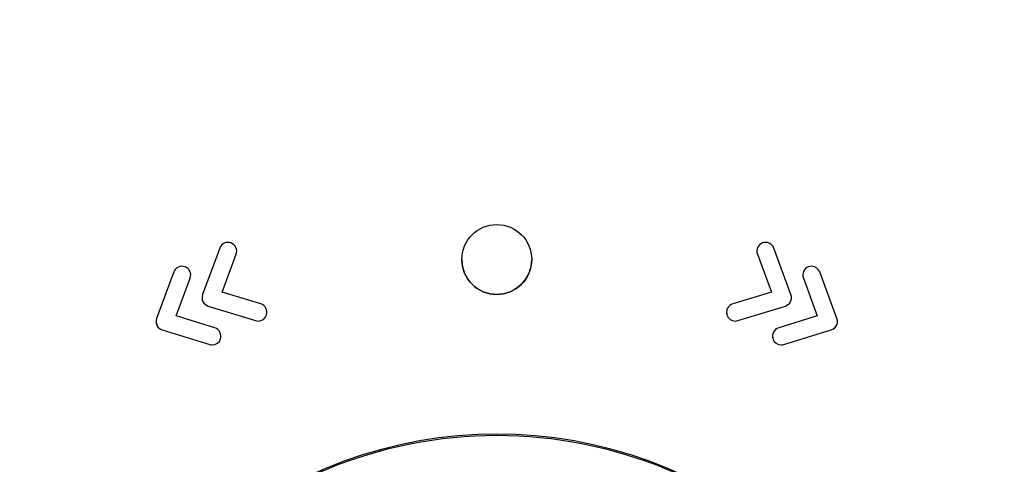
# Model space of a CAD drawing. Header units: millimetres. Extents: x -117 to 444, y -157 to 472.
# Tile 89 of 160: x 174.79 to 188.89, y 175.51 to 181.87. Entities that reach past the tile are written whole.
import ezdxf

# ---------------------------------------------------------------- set-up
doc = ezdxf.new("R2010")
doc.units = ezdxf.units.MM

msp = doc.modelspace()

# ---------------------------------------------------------------- linework, layer by layer
at = {"color": 7, "linetype": 'Continuous', "lineweight": 25}
for p, q in [((177.653, 178.602), (177.407, 177.936)), ((185.831, 177.936), (185.585, 178.602)), ((177.687, 177.973), (177.888, 178.515)), ((177.687, 177.973), (177.888, 178.515)), ((177.888, 178.515), (177.892, 178.546)), ((177.888, 178.515), (177.888, 178.515)), ((185.35, 178.515), (185.551, 177.973)), ((185.35, 178.515), (185.551, 177.973)), ((185.35, 178.515), (185.35, 178.515)), ((181.119, 178.439), (181.119, 178.439)), ((182.119, 178.439), (182.119, 178.439)), ((176.996, 178.26), (176.749, 177.593)), ((177.03, 177.631), (177.23, 178.173)), ((177.03, 177.631), (177.23, 178.173)), ((177.23, 178.173), (177.234, 178.204)), ((177.23, 178.173), (177.23, 178.173)), ((186.008, 178.173), (186.208, 177.631)), ((186.008, 178.173), (186.208, 177.631)), ((186.008, 178.173), (186.008, 178.173)), ((186.489, 177.593), (186.242, 178.26)), ((178.241, 177.803), (177.687, 177.973)), ((185.551, 177.973), (184.998, 177.803)), ((177.412, 177.837), (177.412, 177.837)), ((177.488, 177.773), (178.167, 177.564)), ((177.488, 177.773), (178.167, 177.564)), ((177.488, 177.773), (177.488, 177.773)), ((185.071, 177.564), (185.751, 177.773)), ((185.071, 177.564), (185.751, 177.773)), ((185.751, 177.773), (185.751, 177.773)), ((185.826, 177.837), (185.826, 177.837)), ((177.583, 177.461), (177.03, 177.631)), ((178.323, 177.647), (178.325, 177.67)), ((178.323, 177.647), (178.323, 177.647)), ((184.912, 177.67), (184.915, 177.647)), ((184.915, 177.647), (184.915, 177.647)), ((186.208, 177.631), (185.655, 177.461)), ((176.755, 177.494), (176.755, 177.494)), ((178.167, 177.564), (178.167, 177.564)), ((178.204, 177.558), (178.204, 177.558)), ((185.034, 177.558), (185.034, 177.558)), ((185.071, 177.564), (185.071, 177.564)), ((186.483, 177.494), (186.483, 177.494)), ((176.83, 177.43), (177.51, 177.221)), ((176.83, 177.43), (177.51, 177.222)), ((176.83, 177.43), (176.83, 177.43)), ((177.666, 177.304), (177.668, 177.328)), ((185.569, 177.328), (185.572, 177.304)), ((185.728, 177.221), (186.408, 177.43)), ((185.728, 177.222), (186.408, 177.43)), ((186.408, 177.43), (186.408, 177.43)), ((177.51, 177.222), (177.51, 177.221)), ((177.546, 177.216), (177.546, 177.216)), ((177.666, 177.304), (177.666, 177.304)), ((185.572, 177.304), (185.572, 177.304)), ((185.692, 177.216), (185.692, 177.216)), ((185.728, 177.222), (185.728, 177.221))]:
    msp.add_line(p, q, dxfattribs=at)
msp.add_circle((181.619, 178.439), 0.5, dxfattribs=at)
for centre, radius, start, end in [((181.619, 178.439), 0.5, 180.0044, 270.0044), ((181.619, 178.439), 0.5, 269.9956, 359.9956), ((181.619, 169.588), 6.351, 49.1053, 130.8947)]:
    msp.add_arc(centre, radius, start, end, dxfattribs=at)
for points, knots in [([(167.297, 157.459), (167.239, 157.496), (167.143, 157.557), (166.949, 157.677), (166.714, 157.956), (166.605, 158.413), (166.604, 158.784), (166.594, 159.224), (166.585, 159.636), (166.577, 160.046), (166.572, 160.235), (166.57, 160.429), (166.563, 160.91), (166.46, 168.48), (166.359, 176.374), (166.3, 184.218), (166.248, 191.855), (166.24, 199.749), (166.264, 207.2), (166.264, 208.115), (166.282, 208.42), (166.329, 208.84), (166.64, 209.582), (167.22, 210.054), (167.823, 210.262), (168.16, 210.346), (168.501, 210.395), (168.769, 210.417), (169.596, 210.494), (171.066, 210.624), (177.669, 211.179), (184.611, 211.619), (195.246, 212.056), (201.483, 212.195), (209.763, 212.222), (223.289, 212.075), (235.945, 211.365), (245.73, 210.495), (246.287, 210.445), (246.638, 210.412), (246.875, 210.392), (247.158, 210.353), (247.47, 210.281), (247.912, 210.146), (248.554, 209.758), (248.956, 209.068), (249.046, 208.476), (249.073, 208.176), (249.071, 207.69), (249.1, 200.161), (249.093, 192.271), (249.037, 184.063), (248.98, 176.406), (248.886, 168.997), (248.791, 162.091)], [0, 0, 0, 0, 0.0014648, 0.0024414, 0.0048828, 0.0078125, 0.0097656, 0.0107422, 0.0146484, 0.0161133, 0.0170898, 0.0175781, 0.019043, 0.0244141, 0.1328125, 0.1399211, 0.1484375, 0.2539062, 0.265625, 0.2675781, 0.2685547, 0.2705078, 0.2744141, 0.28125, 0.2822266, 0.2851562, 0.2871094, 0.2880859, 0.2895508, 0.3007812, 0.3125, 0.3984375, 0.4140625, 0.484375, 0.4988178, 0.546875, 0.7011719, 0.7050781, 0.7089844, 0.7104492, 0.7109375, 0.7128906, 0.715332, 0.7163086, 0.7207031, 0.7275391, 0.7285156, 0.7304688, 0.7324219, 0.7363281, 0.8515625, 0.8588534, 0.8671875, 0.9733664, 0.9733664, 0.9733664, 0.9733664]), ([(185.345, 178.572), (185.344, 178.567), (185.34, 178.548), (185.346, 178.53), (185.35, 178.515)], [0, 0, 0, 0, 0.2310753, 1, 1, 1, 1]), ([(186.002, 178.229), (186.001, 178.225), (185.997, 178.206), (186.003, 178.188), (186.008, 178.173)], [0, 0, 0, 0, 0.230872, 1, 1, 1, 1]), ([(185.826, 177.837), (185.833, 177.855), (185.842, 177.876), (185.838, 177.897), (185.837, 177.9)], [0, 0, 0, 0, 0.8744485, 1, 1, 1, 1]), ([(177.401, 177.885), (177.4, 177.883), (177.398, 177.866), (177.406, 177.851), (177.412, 177.837)], [0, 0, 0, 0, 0.109362, 1, 1, 1, 1]), ([(176.743, 177.542), (176.743, 177.541), (176.74, 177.524), (176.748, 177.508), (176.755, 177.494)], [0, 0, 0, 0, 0.109346, 1, 1, 1, 1]), ([(186.483, 177.494), (186.491, 177.512), (186.5, 177.533), (186.495, 177.554), (186.495, 177.557)], [0, 0, 0, 0, 0.874446, 1, 1, 1, 1]), ([(175.269, 169.574), (175.269, 170.405), (175.434, 171.236), (176.07, 172.772), (176.541, 173.476), (177.717, 174.651), (178.421, 175.122), (179.957, 175.758), (180.788, 175.923), (182.45, 175.923), (183.281, 175.758), (184.817, 175.122), (185.522, 174.651), (186.697, 173.476), (187.168, 172.772), (187.804, 171.236), (187.969, 170.405), (187.969, 169.574)], [0, 0, 0, 0, 0.125, 0.125, 0.25, 0.25, 0.375, 0.375, 0.5, 0.5, 0.625, 0.625, 0.75, 0.75, 0.875, 0.875, 1, 1, 1, 1])]:
    msp.add_open_spline(points, degree=3, knots=knots, dxfattribs=at)
for points in [[(177.814, 178.676), (177.749, 178.7), (177.677, 178.667), (177.653, 178.602)], [(177.888, 178.515), (177.912, 178.58), (177.878, 178.652), (177.814, 178.676)], [(185.424, 178.676), (185.36, 178.652), (185.326, 178.58), (185.35, 178.515)], [(185.585, 178.602), (185.561, 178.667), (185.489, 178.7), (185.424, 178.676)], [(177.156, 178.334), (177.092, 178.358), (177.02, 178.325), (176.996, 178.26)], [(177.23, 178.173), (177.254, 178.238), (177.221, 178.31), (177.156, 178.334)], [(186.082, 178.334), (186.017, 178.31), (185.984, 178.238), (186.008, 178.173)], [(186.242, 178.26), (186.218, 178.325), (186.146, 178.358), (186.082, 178.334)], [(177.407, 177.936), (177.395, 177.903), (177.397, 177.867), (177.412, 177.837)], [(185.826, 177.837), (185.841, 177.867), (185.843, 177.903), (185.831, 177.936)], [(177.412, 177.837), (177.428, 177.806), (177.455, 177.783), (177.488, 177.773)], [(177.412, 177.837), (177.428, 177.806), (177.455, 177.783), (177.488, 177.773)], [(178.323, 177.647), (178.344, 177.712), (178.307, 177.782), (178.241, 177.803)], [(184.998, 177.803), (184.932, 177.782), (184.895, 177.712), (184.915, 177.647)], [(185.751, 177.773), (185.783, 177.783), (185.811, 177.806), (185.826, 177.837)], [(185.751, 177.773), (185.783, 177.783), (185.811, 177.806), (185.826, 177.837)], [(178.204, 177.558), (178.257, 177.558), (178.307, 177.593), (178.323, 177.647)], [(178.204, 177.558), (178.257, 177.558), (178.307, 177.593), (178.323, 177.647)], [(184.915, 177.647), (184.931, 177.593), (184.981, 177.558), (185.034, 177.558)], [(184.915, 177.647), (184.931, 177.593), (184.981, 177.558), (185.034, 177.558)], [(176.749, 177.593), (176.738, 177.561), (176.74, 177.525), (176.755, 177.494)], [(176.755, 177.494), (176.77, 177.463), (176.797, 177.44), (176.83, 177.43)], [(176.755, 177.494), (176.77, 177.464), (176.797, 177.44), (176.83, 177.43)], [(178.167, 177.564), (178.179, 177.56), (178.192, 177.558), (178.204, 177.558)], [(178.167, 177.564), (178.179, 177.56), (178.192, 177.558), (178.204, 177.558)], [(185.034, 177.558), (185.046, 177.558), (185.059, 177.56), (185.071, 177.564)], [(185.034, 177.558), (185.046, 177.558), (185.059, 177.56), (185.071, 177.564)], [(186.408, 177.43), (186.441, 177.44), (186.468, 177.463), (186.483, 177.494)], [(186.408, 177.43), (186.441, 177.44), (186.468, 177.464), (186.483, 177.494)], [(186.483, 177.494), (186.499, 177.525), (186.5, 177.561), (186.489, 177.593)], [(177.666, 177.304), (177.686, 177.37), (177.649, 177.44), (177.583, 177.461)], [(185.655, 177.461), (185.589, 177.44), (185.552, 177.37), (185.572, 177.304)], [(177.51, 177.222), (177.522, 177.218), (177.534, 177.216), (177.546, 177.216)], [(177.51, 177.221), (177.522, 177.218), (177.534, 177.216), (177.546, 177.216)], [(177.546, 177.216), (177.6, 177.216), (177.649, 177.25), (177.666, 177.304)], [(177.546, 177.216), (177.6, 177.216), (177.649, 177.25), (177.666, 177.304)], [(185.572, 177.304), (185.589, 177.25), (185.638, 177.216), (185.692, 177.216)], [(185.572, 177.304), (185.589, 177.25), (185.638, 177.216), (185.692, 177.216)], [(185.692, 177.216), (185.704, 177.216), (185.716, 177.218), (185.728, 177.222)], [(185.692, 177.216), (185.704, 177.216), (185.716, 177.218), (185.728, 177.221)]]:
    msp.add_open_spline(points, degree=3, dxfattribs=at)

doc.saveas('drawing.dxf')
